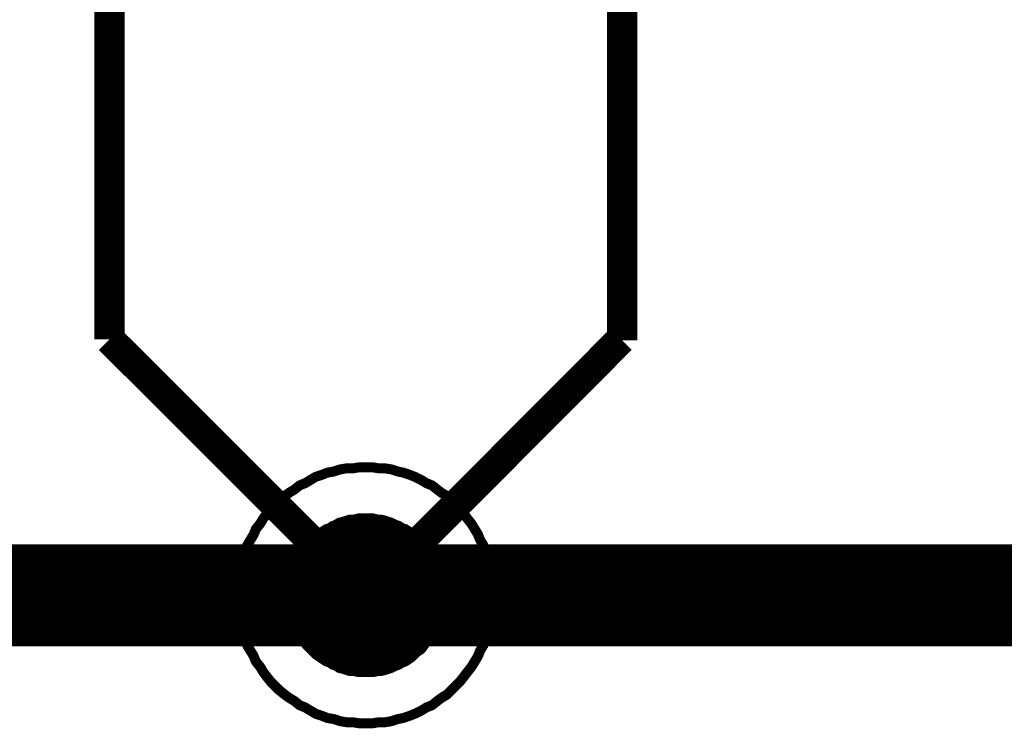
# Model space of a CAD drawing. Extents: x 0 to 22, y 0 to 17.
# Tile 32 of 62: x 10.565 to 10.95, y 12.548 to 12.825. Entities that reach past the tile are written whole.
import ezdxf

# ---------------------------------------------------------------- set-up
doc = ezdxf.new("R2010")
doc.units = 0
doc.layers.add('SHEET', color=255, linetype='CONTINUOUS')

msp = doc.modelspace()

# ---------------------------------------------------------------- linework, layer by layer
at = {"layer": 'SHEET'}
for points, const_width in [([(10.6002, 12.69992), (10.6002, 13.39983), (5.00046, 13.39983), (5.00046, 12.59975), (4.60065, 12.59975)], 0.0118), ([(10.80052, 12.6995), (10.80052, 13.39983), (16.49958, 13.39983), (16.49958, 12.89983), (16.85014, 12.89983)], 0.0118), ([(10.70036, 12.59975), (10.6002, 12.69992)], 0.0118), ([(10.70036, 12.59975), (10.8001, 12.69992)], 0.0118), ([(10.65028, 12.59975), (10.65028, 12.60225), (10.65069, 12.60476), (10.65069, 12.60726), (10.65111, 12.60977), (10.65195, 12.61227), (10.65236, 12.61477), (10.6532, 12.61686), (10.65403, 12.61937), (10.65528, 12.62145), (10.65654, 12.62354), (10.65737, 12.62563), (10.65904, 12.62771), (10.66029, 12.6298), (10.66154, 12.63147), (10.66321, 12.63356), (10.66488, 12.63523), (10.66655, 12.63689), (10.66864, 12.63856), (10.67031, 12.63982), (10.6724, 12.64107), (10.67448, 12.64274), (10.67657, 12.64357), (10.67866, 12.64482), (10.68074, 12.64608), (10.68325, 12.64691), (10.68533, 12.64775), (10.68784, 12.64816), (10.69034, 12.649), (10.69284, 12.64942), (10.69535, 12.64942), (10.69785, 12.64983), (10.70036, 12.64983)], 0.0039), ([(10.65028, 12.59975), (10.65028, 12.60225), (10.65069, 12.60476), (10.65069, 12.60726), (10.65111, 12.60977), (10.65195, 12.61227), (10.65236, 12.61477), (10.6532, 12.61686), (10.65403, 12.61937), (10.65528, 12.62145), (10.65654, 12.62354), (10.65737, 12.62563), (10.65904, 12.62771), (10.66029, 12.6298), (10.66154, 12.63147), (10.66321, 12.63356), (10.66488, 12.63523), (10.66655, 12.63689), (10.66864, 12.63856), (10.67031, 12.63982), (10.6724, 12.64107), (10.67448, 12.64274), (10.67657, 12.64357), (10.67866, 12.64482), (10.68074, 12.64608), (10.68325, 12.64691), (10.68533, 12.64775), (10.68784, 12.64816), (10.69034, 12.649), (10.69284, 12.64942), (10.69535, 12.64942), (10.69785, 12.64983), (10.70036, 12.64983)], 0.0039), ([(10.65028, 12.59975), (10.65028, 12.60225), (10.65069, 12.60476), (10.65069, 12.60726), (10.65111, 12.60977), (10.65195, 12.61227), (10.65236, 12.61477), (10.6532, 12.61686), (10.65403, 12.61937), (10.65528, 12.62145), (10.65654, 12.62354), (10.65737, 12.62563), (10.65904, 12.62771), (10.66029, 12.6298), (10.66154, 12.63147), (10.66321, 12.63356), (10.66488, 12.63523), (10.66655, 12.63689), (10.66864, 12.63856), (10.67031, 12.63982), (10.6724, 12.64107), (10.67448, 12.64274), (10.67657, 12.64357), (10.67866, 12.64482), (10.68074, 12.64608), (10.68325, 12.64691), (10.68533, 12.64775), (10.68784, 12.64816), (10.69034, 12.649), (10.69284, 12.64942), (10.69535, 12.64942), (10.69785, 12.64983), (10.70036, 12.64983)], 0.0039), ([(10.65028, 12.59975), (10.65028, 12.60225), (10.65069, 12.60476), (10.65069, 12.60726), (10.65111, 12.60977), (10.65195, 12.61227), (10.65236, 12.61477), (10.6532, 12.61686), (10.65403, 12.61937), (10.65528, 12.62145), (10.65654, 12.62354), (10.65737, 12.62563), (10.65904, 12.62771), (10.66029, 12.6298), (10.66154, 12.63147), (10.66321, 12.63356), (10.66488, 12.63523), (10.66655, 12.63689), (10.66864, 12.63856), (10.67031, 12.63982), (10.6724, 12.64107), (10.67448, 12.64274), (10.67657, 12.64357), (10.67866, 12.64482), (10.68074, 12.64608), (10.68325, 12.64691), (10.68533, 12.64775), (10.68784, 12.64816), (10.69034, 12.649), (10.69284, 12.64942), (10.69535, 12.64942), (10.69785, 12.64983), (10.70036, 12.64983)], 0.0039), ([(10.65028, 12.59975), (10.65028, 12.60225), (10.65069, 12.60476), (10.65069, 12.60726), (10.65111, 12.60977), (10.65195, 12.61227), (10.65236, 12.61477), (10.6532, 12.61686), (10.65403, 12.61937), (10.65528, 12.62145), (10.65654, 12.62354), (10.65737, 12.62563), (10.65904, 12.62771), (10.66029, 12.6298), (10.66154, 12.63147), (10.66321, 12.63356), (10.66488, 12.63523), (10.66655, 12.63689), (10.66864, 12.63856), (10.67031, 12.63982), (10.6724, 12.64107), (10.67448, 12.64274), (10.67657, 12.64357), (10.67866, 12.64482), (10.68074, 12.64608), (10.68325, 12.64691), (10.68533, 12.64775), (10.68784, 12.64816), (10.69034, 12.649), (10.69284, 12.64942), (10.69535, 12.64942), (10.69785, 12.64983), (10.70036, 12.64983)], 0.0039), ([(10.65028, 12.59975), (10.65028, 12.60225), (10.65069, 12.60476), (10.65069, 12.60726), (10.65111, 12.60977), (10.65195, 12.61227), (10.65236, 12.61477), (10.6532, 12.61686), (10.65403, 12.61937), (10.65528, 12.62145), (10.65654, 12.62354), (10.65737, 12.62563), (10.65904, 12.62771), (10.66029, 12.6298), (10.66154, 12.63147), (10.66321, 12.63356), (10.66488, 12.63523), (10.66655, 12.63689), (10.66864, 12.63856), (10.67031, 12.63982), (10.6724, 12.64107), (10.67448, 12.64274), (10.67657, 12.64357), (10.67866, 12.64482), (10.68074, 12.64608), (10.68325, 12.64691), (10.68533, 12.64775), (10.68784, 12.64816), (10.69034, 12.649), (10.69284, 12.64942), (10.69535, 12.64942), (10.69785, 12.64983), (10.70036, 12.64983)], 0.0039), ([(10.65028, 12.59975), (10.65028, 12.60225), (10.65069, 12.60476), (10.65069, 12.60726), (10.65111, 12.60977), (10.65195, 12.61227), (10.65236, 12.61477), (10.6532, 12.61686), (10.65403, 12.61937), (10.65528, 12.62145), (10.65654, 12.62354), (10.65737, 12.62563), (10.65904, 12.62771), (10.66029, 12.6298), (10.66154, 12.63147), (10.66321, 12.63356), (10.66488, 12.63523), (10.66655, 12.63689), (10.66864, 12.63856), (10.67031, 12.63982), (10.6724, 12.64107), (10.67448, 12.64274), (10.67657, 12.64357), (10.67866, 12.64482), (10.68074, 12.64608), (10.68325, 12.64691), (10.68533, 12.64775), (10.68784, 12.64816), (10.69034, 12.649), (10.69284, 12.64942), (10.69535, 12.64942), (10.69785, 12.64983), (10.70036, 12.64983)], 0.0039), ([(10.65028, 12.59975), (10.65028, 12.60225), (10.65069, 12.60476), (10.65069, 12.60726), (10.65111, 12.60977), (10.65195, 12.61227), (10.65236, 12.61477), (10.6532, 12.61686), (10.65403, 12.61937), (10.65528, 12.62145), (10.65654, 12.62354), (10.65737, 12.62563), (10.65904, 12.62771), (10.66029, 12.6298), (10.66154, 12.63147), (10.66321, 12.63356), (10.66488, 12.63523), (10.66655, 12.63689), (10.66864, 12.63856), (10.67031, 12.63982), (10.6724, 12.64107), (10.67448, 12.64274), (10.67657, 12.64357), (10.67866, 12.64482), (10.68074, 12.64608), (10.68325, 12.64691), (10.68533, 12.64775), (10.68784, 12.64816), (10.69034, 12.649), (10.69284, 12.64942), (10.69535, 12.64942), (10.69785, 12.64983), (10.70036, 12.64983)], 0.0039), ([(10.70036, 12.64983), (10.70036, 12.64983)], 0.0039), ([(10.70036, 12.64983), (10.70286, 12.64983), (10.70536, 12.64942), (10.70787, 12.64942), (10.71037, 12.649), (10.71288, 12.64816), (10.71496, 12.64775), (10.71747, 12.64691), (10.71955, 12.64608), (10.72206, 12.64482), (10.72414, 12.64357), (10.72623, 12.64274), (10.72832, 12.64107), (10.72999, 12.63982), (10.73207, 12.63856), (10.73374, 12.63689), (10.73541, 12.63523), (10.73708, 12.63356), (10.73875, 12.63147), (10.74, 12.6298), (10.74167, 12.62771), (10.74292, 12.62563), (10.74418, 12.62354), (10.74501, 12.62145), (10.74626, 12.61937), (10.7471, 12.61686), (10.74793, 12.61477), (10.74835, 12.61227), (10.74918, 12.60977), (10.7496, 12.60726), (10.7496, 12.60476), (10.75002, 12.60225), (10.75002, 12.59975)], 0.0039), ([(10.70036, 12.64983), (10.70036, 12.64983)], 0.0039), ([(10.70036, 12.64983), (10.70286, 12.64983), (10.70536, 12.64942), (10.70787, 12.64942), (10.71037, 12.649), (10.71288, 12.64816), (10.71496, 12.64775), (10.71747, 12.64691), (10.71955, 12.64608), (10.72206, 12.64482), (10.72414, 12.64357), (10.72623, 12.64274), (10.72832, 12.64107), (10.72999, 12.63982), (10.73207, 12.63856), (10.73374, 12.63689), (10.73541, 12.63523), (10.73708, 12.63356), (10.73875, 12.63147), (10.74, 12.6298), (10.74167, 12.62771), (10.74292, 12.62563), (10.74418, 12.62354), (10.74501, 12.62145), (10.74626, 12.61937), (10.7471, 12.61686), (10.74793, 12.61477), (10.74835, 12.61227), (10.74918, 12.60977), (10.7496, 12.60726), (10.7496, 12.60476), (10.75002, 12.60225), (10.75002, 12.59975)], 0.0039), ([(10.70036, 12.64983), (10.70036, 12.64983)], 0.0039), ([(10.70036, 12.64983), (10.70286, 12.64983), (10.70536, 12.64942), (10.70787, 12.64942), (10.71037, 12.649), (10.71288, 12.64816), (10.71496, 12.64775), (10.71747, 12.64691), (10.71955, 12.64608), (10.72206, 12.64482), (10.72414, 12.64357), (10.72623, 12.64274), (10.72832, 12.64107), (10.72999, 12.63982), (10.73207, 12.63856), (10.73374, 12.63689), (10.73541, 12.63523), (10.73708, 12.63356), (10.73875, 12.63147), (10.74, 12.6298), (10.74167, 12.62771), (10.74292, 12.62563), (10.74418, 12.62354), (10.74501, 12.62145), (10.74626, 12.61937), (10.7471, 12.61686), (10.74793, 12.61477), (10.74835, 12.61227), (10.74918, 12.60977), (10.7496, 12.60726), (10.7496, 12.60476), (10.75002, 12.60225), (10.75002, 12.59975)], 0.0039), ([(10.70036, 12.64983), (10.70036, 12.64983)], 0.0039), ([(10.70036, 12.64983), (10.70286, 12.64983), (10.70536, 12.64942), (10.70787, 12.64942), (10.71037, 12.649), (10.71288, 12.64816), (10.71496, 12.64775), (10.71747, 12.64691), (10.71955, 12.64608), (10.72206, 12.64482), (10.72414, 12.64357), (10.72623, 12.64274), (10.72832, 12.64107), (10.72999, 12.63982), (10.73207, 12.63856), (10.73374, 12.63689), (10.73541, 12.63523), (10.73708, 12.63356), (10.73875, 12.63147), (10.74, 12.6298), (10.74167, 12.62771), (10.74292, 12.62563), (10.74418, 12.62354), (10.74501, 12.62145), (10.74626, 12.61937), (10.7471, 12.61686), (10.74793, 12.61477), (10.74835, 12.61227), (10.74918, 12.60977), (10.7496, 12.60726), (10.7496, 12.60476), (10.75002, 12.60225), (10.75002, 12.59975)], 0.0039), ([(10.70036, 12.64983), (10.70036, 12.64983)], 0.0039), ([(10.70036, 12.64983), (10.70286, 12.64983), (10.70536, 12.64942), (10.70787, 12.64942), (10.71037, 12.649), (10.71288, 12.64816), (10.71496, 12.64775), (10.71747, 12.64691), (10.71955, 12.64608), (10.72206, 12.64482), (10.72414, 12.64357), (10.72623, 12.64274), (10.72832, 12.64107), (10.72999, 12.63982), (10.73207, 12.63856), (10.73374, 12.63689), (10.73541, 12.63523), (10.73708, 12.63356), (10.73875, 12.63147), (10.74, 12.6298), (10.74167, 12.62771), (10.74292, 12.62563), (10.74418, 12.62354), (10.74501, 12.62145), (10.74626, 12.61937), (10.7471, 12.61686), (10.74793, 12.61477), (10.74835, 12.61227), (10.74918, 12.60977), (10.7496, 12.60726), (10.7496, 12.60476), (10.75002, 12.60225), (10.75002, 12.59975)], 0.0039), ([(10.70036, 12.64983), (10.70036, 12.64983)], 0.0039), ([(10.70036, 12.64983), (10.70286, 12.64983), (10.70536, 12.64942), (10.70787, 12.64942), (10.71037, 12.649), (10.71288, 12.64816), (10.71496, 12.64775), (10.71747, 12.64691), (10.71955, 12.64608), (10.72206, 12.64482), (10.72414, 12.64357), (10.72623, 12.64274), (10.72832, 12.64107), (10.72999, 12.63982), (10.73207, 12.63856), (10.73374, 12.63689), (10.73541, 12.63523), (10.73708, 12.63356), (10.73875, 12.63147), (10.74, 12.6298), (10.74167, 12.62771), (10.74292, 12.62563), (10.74418, 12.62354), (10.74501, 12.62145), (10.74626, 12.61937), (10.7471, 12.61686), (10.74793, 12.61477), (10.74835, 12.61227), (10.74918, 12.60977), (10.7496, 12.60726), (10.7496, 12.60476), (10.75002, 12.60225), (10.75002, 12.59975)], 0.0039), ([(10.70036, 12.64983), (10.70036, 12.64983)], 0.0039), ([(10.70036, 12.64983), (10.70286, 12.64983), (10.70536, 12.64942), (10.70787, 12.64942), (10.71037, 12.649), (10.71288, 12.64816), (10.71496, 12.64775), (10.71747, 12.64691), (10.71955, 12.64608), (10.72206, 12.64482), (10.72414, 12.64357), (10.72623, 12.64274), (10.72832, 12.64107), (10.72999, 12.63982), (10.73207, 12.63856), (10.73374, 12.63689), (10.73541, 12.63523), (10.73708, 12.63356), (10.73875, 12.63147), (10.74, 12.6298), (10.74167, 12.62771), (10.74292, 12.62563), (10.74418, 12.62354), (10.74501, 12.62145), (10.74626, 12.61937), (10.7471, 12.61686), (10.74793, 12.61477), (10.74835, 12.61227), (10.74918, 12.60977), (10.7496, 12.60726), (10.7496, 12.60476), (10.75002, 12.60225), (10.75002, 12.59975)], 0.0039), ([(10.70036, 12.64983), (10.70036, 12.64983)], 0.0039), ([(10.70036, 12.64983), (10.70286, 12.64983), (10.70536, 12.64942), (10.70787, 12.64942), (10.71037, 12.649), (10.71288, 12.64816), (10.71496, 12.64775), (10.71747, 12.64691), (10.71955, 12.64608), (10.72206, 12.64482), (10.72414, 12.64357), (10.72623, 12.64274), (10.72832, 12.64107), (10.72999, 12.63982), (10.73207, 12.63856), (10.73374, 12.63689), (10.73541, 12.63523), (10.73708, 12.63356), (10.73875, 12.63147), (10.74, 12.6298), (10.74167, 12.62771), (10.74292, 12.62563), (10.74418, 12.62354), (10.74501, 12.62145), (10.74626, 12.61937), (10.7471, 12.61686), (10.74793, 12.61477), (10.74835, 12.61227), (10.74918, 12.60977), (10.7496, 12.60726), (10.7496, 12.60476), (10.75002, 12.60225), (10.75002, 12.59975)], 0.0039), ([(10.67031, 12.59975), (10.67031, 12.60142), (10.67031, 12.60267), (10.67073, 12.60434), (10.67073, 12.60601), (10.67114, 12.60726), (10.67156, 12.60851), (10.67198, 12.61018), (10.67281, 12.61144), (10.67323, 12.61269), (10.67406, 12.61394), (10.67448, 12.61519), (10.67532, 12.61644), (10.67615, 12.6177), (10.67699, 12.61895), (10.67824, 12.6202), (10.67907, 12.62104), (10.67991, 12.62187), (10.68116, 12.62312), (10.68241, 12.62396), (10.68366, 12.62479), (10.68492, 12.62563), (10.68617, 12.62604), (10.68742, 12.62688), (10.68867, 12.6273), (10.68992, 12.62813), (10.69159, 12.62855), (10.69284, 12.62896), (10.6941, 12.62938), (10.69577, 12.62938), (10.69744, 12.6298), (10.69869, 12.6298), (10.70036, 12.6298)], 0.0039), ([(10.67031, 12.59975), (10.67031, 12.60142), (10.67031, 12.60267), (10.67073, 12.60434), (10.67073, 12.60601), (10.67114, 12.60726), (10.67156, 12.60851), (10.67198, 12.61018), (10.67281, 12.61144), (10.67323, 12.61269), (10.67406, 12.61394), (10.67448, 12.61519), (10.67532, 12.61644), (10.67615, 12.6177), (10.67699, 12.61895), (10.67824, 12.6202), (10.67907, 12.62104), (10.67991, 12.62187), (10.68116, 12.62312), (10.68241, 12.62396), (10.68366, 12.62479), (10.68492, 12.62563), (10.68617, 12.62604), (10.68742, 12.62688), (10.68867, 12.6273), (10.68992, 12.62813), (10.69159, 12.62855), (10.69284, 12.62896), (10.6941, 12.62938), (10.69577, 12.62938), (10.69744, 12.6298), (10.69869, 12.6298), (10.70036, 12.6298)], 0.0039), ([(10.67031, 12.59975), (10.67031, 12.60142), (10.67031, 12.60267), (10.67073, 12.60434), (10.67073, 12.60601), (10.67114, 12.60726), (10.67156, 12.60851), (10.67198, 12.61018), (10.67281, 12.61144), (10.67323, 12.61269), (10.67406, 12.61394), (10.67448, 12.61519), (10.67532, 12.61644), (10.67615, 12.6177), (10.67699, 12.61895), (10.67824, 12.6202), (10.67907, 12.62104), (10.67991, 12.62187), (10.68116, 12.62312), (10.68241, 12.62396), (10.68366, 12.62479), (10.68492, 12.62563), (10.68617, 12.62604), (10.68742, 12.62688), (10.68867, 12.6273), (10.68992, 12.62813), (10.69159, 12.62855), (10.69284, 12.62896), (10.6941, 12.62938), (10.69577, 12.62938), (10.69744, 12.6298), (10.69869, 12.6298), (10.70036, 12.6298)], 0.0039), ([(10.67031, 12.59975), (10.67031, 12.60142), (10.67031, 12.60267), (10.67073, 12.60434), (10.67073, 12.60601), (10.67114, 12.60726), (10.67156, 12.60851), (10.67198, 12.61018), (10.67281, 12.61144), (10.67323, 12.61269), (10.67406, 12.61394), (10.67448, 12.61519), (10.67532, 12.61644), (10.67615, 12.6177), (10.67699, 12.61895), (10.67824, 12.6202), (10.67907, 12.62104), (10.67991, 12.62187), (10.68116, 12.62312), (10.68241, 12.62396), (10.68366, 12.62479), (10.68492, 12.62563), (10.68617, 12.62604), (10.68742, 12.62688), (10.68867, 12.6273), (10.68992, 12.62813), (10.69159, 12.62855), (10.69284, 12.62896), (10.6941, 12.62938), (10.69577, 12.62938), (10.69744, 12.6298), (10.69869, 12.6298), (10.70036, 12.6298)], 0.0039), ([(10.70036, 12.6298), (10.70036, 12.6298)], 0.0039), ([(10.70036, 12.6298), (10.70203, 12.6298), (10.70328, 12.6298), (10.70495, 12.62938), (10.7062, 12.62938), (10.70787, 12.62896), (10.70912, 12.62855), (10.71037, 12.62813), (10.71204, 12.6273), (10.71329, 12.62688), (10.71455, 12.62604), (10.7158, 12.62563), (10.71705, 12.62479), (10.7183, 12.62396), (10.71914, 12.62312), (10.72039, 12.62187), (10.72164, 12.62104), (10.72248, 12.6202), (10.72331, 12.61895), (10.72414, 12.6177), (10.7254, 12.61644), (10.72581, 12.61519), (10.72665, 12.61394), (10.72748, 12.61269), (10.7279, 12.61144), (10.72874, 12.61018), (10.72915, 12.60851), (10.72957, 12.60726), (10.72999, 12.60601), (10.72999, 12.60434), (10.7304, 12.60267), (10.7304, 12.60142), (10.7304, 12.59975)], 0.0039), ([(10.70036, 12.6298), (10.70036, 12.6298)], 0.0039), ([(10.70036, 12.6298), (10.70203, 12.6298), (10.70328, 12.6298), (10.70495, 12.62938), (10.7062, 12.62938), (10.70787, 12.62896), (10.70912, 12.62855), (10.71037, 12.62813), (10.71204, 12.6273), (10.71329, 12.62688), (10.71455, 12.62604), (10.7158, 12.62563), (10.71705, 12.62479), (10.7183, 12.62396), (10.71914, 12.62312), (10.72039, 12.62187), (10.72164, 12.62104), (10.72248, 12.6202), (10.72331, 12.61895), (10.72414, 12.6177), (10.7254, 12.61644), (10.72581, 12.61519), (10.72665, 12.61394), (10.72748, 12.61269), (10.7279, 12.61144), (10.72874, 12.61018), (10.72915, 12.60851), (10.72957, 12.60726), (10.72999, 12.60601), (10.72999, 12.60434), (10.7304, 12.60267), (10.7304, 12.60142), (10.7304, 12.59975)], 0.0039), ([(10.70036, 12.6298), (10.70036, 12.6298)], 0.0039), ([(10.70036, 12.6298), (10.70203, 12.6298), (10.70328, 12.6298), (10.70495, 12.62938), (10.7062, 12.62938), (10.70787, 12.62896), (10.70912, 12.62855), (10.71037, 12.62813), (10.71204, 12.6273), (10.71329, 12.62688), (10.71455, 12.62604), (10.7158, 12.62563), (10.71705, 12.62479), (10.7183, 12.62396), (10.71914, 12.62312), (10.72039, 12.62187), (10.72164, 12.62104), (10.72248, 12.6202), (10.72331, 12.61895), (10.72414, 12.6177), (10.7254, 12.61644), (10.72581, 12.61519), (10.72665, 12.61394), (10.72748, 12.61269), (10.7279, 12.61144), (10.72874, 12.61018), (10.72915, 12.60851), (10.72957, 12.60726), (10.72999, 12.60601), (10.72999, 12.60434), (10.7304, 12.60267), (10.7304, 12.60142), (10.7304, 12.59975)], 0.0039), ([(10.70036, 12.6298), (10.70036, 12.6298)], 0.0039), ([(10.70036, 12.6298), (10.70203, 12.6298), (10.70328, 12.6298), (10.70495, 12.62938), (10.7062, 12.62938), (10.70787, 12.62896), (10.70912, 12.62855), (10.71037, 12.62813), (10.71204, 12.6273), (10.71329, 12.62688), (10.71455, 12.62604), (10.7158, 12.62563), (10.71705, 12.62479), (10.7183, 12.62396), (10.71914, 12.62312), (10.72039, 12.62187), (10.72164, 12.62104), (10.72248, 12.6202), (10.72331, 12.61895), (10.72414, 12.6177), (10.7254, 12.61644), (10.72581, 12.61519), (10.72665, 12.61394), (10.72748, 12.61269), (10.7279, 12.61144), (10.72874, 12.61018), (10.72915, 12.60851), (10.72957, 12.60726), (10.72999, 12.60601), (10.72999, 12.60434), (10.7304, 12.60267), (10.7304, 12.60142), (10.7304, 12.59975)], 0.0039), ([(7.60042, 12.59975), (8.50019, 12.59975), (9.40037, 12.59975), (10.30014, 12.59975), (12.60005, 12.59975)], 0.04), ([(10.70036, 12.54967), (10.69785, 12.54967), (10.69535, 12.55008), (10.69284, 12.55008), (10.69034, 12.5505), (10.68784, 12.55134), (10.68533, 12.55175), (10.68325, 12.55259), (10.68074, 12.55342), (10.67866, 12.55467), (10.67657, 12.55593), (10.67448, 12.55676), (10.6724, 12.55843), (10.67031, 12.55968), (10.66864, 12.56093), (10.66655, 12.5626), (10.66488, 12.56427), (10.66321, 12.56594), (10.66154, 12.56803), (10.66029, 12.5697), (10.65904, 12.57179), (10.65737, 12.57387), (10.65654, 12.57596), (10.65528, 12.57805), (10.65403, 12.58013), (10.6532, 12.58264), (10.65236, 12.58472), (10.65195, 12.58723), (10.65111, 12.58973), (10.65069, 12.59224), (10.65069, 12.59474), (10.65028, 12.59725), (10.65028, 12.59975)], 0.0039), ([(10.65028, 12.59975), (10.65028, 12.59975)], 0.0039), ([(10.70036, 12.54967), (10.69785, 12.54967), (10.69535, 12.55008), (10.69284, 12.55008), (10.69034, 12.5505), (10.68784, 12.55134), (10.68533, 12.55175), (10.68325, 12.55259), (10.68074, 12.55342), (10.67866, 12.55467), (10.67657, 12.55593), (10.67448, 12.55676), (10.6724, 12.55843), (10.67031, 12.55968), (10.66864, 12.56093), (10.66655, 12.5626), (10.66488, 12.56427), (10.66321, 12.56594), (10.66154, 12.56803), (10.66029, 12.5697), (10.65904, 12.57179), (10.65737, 12.57387), (10.65654, 12.57596), (10.65528, 12.57805), (10.65403, 12.58013), (10.6532, 12.58264), (10.65236, 12.58472), (10.65195, 12.58723), (10.65111, 12.58973), (10.65069, 12.59224), (10.65069, 12.59474), (10.65028, 12.59725), (10.65028, 12.59975)], 0.0039), ([(10.65028, 12.59975), (10.65028, 12.59975)], 0.0039), ([(10.70036, 12.54967), (10.69785, 12.54967), (10.69535, 12.55008), (10.69284, 12.55008), (10.69034, 12.5505), (10.68784, 12.55134), (10.68533, 12.55175), (10.68325, 12.55259), (10.68074, 12.55342), (10.67866, 12.55467), (10.67657, 12.55593), (10.67448, 12.55676), (10.6724, 12.55843), (10.67031, 12.55968), (10.66864, 12.56093), (10.66655, 12.5626), (10.66488, 12.56427), (10.66321, 12.56594), (10.66154, 12.56803), (10.66029, 12.5697), (10.65904, 12.57179), (10.65737, 12.57387), (10.65654, 12.57596), (10.65528, 12.57805), (10.65403, 12.58013), (10.6532, 12.58264), (10.65236, 12.58472), (10.65195, 12.58723), (10.65111, 12.58973), (10.65069, 12.59224), (10.65069, 12.59474), (10.65028, 12.59725), (10.65028, 12.59975)], 0.0039), ([(10.65028, 12.59975), (10.65028, 12.59975)], 0.0039), ([(10.70036, 12.54967), (10.69785, 12.54967), (10.69535, 12.55008), (10.69284, 12.55008), (10.69034, 12.5505), (10.68784, 12.55134), (10.68533, 12.55175), (10.68325, 12.55259), (10.68074, 12.55342), (10.67866, 12.55467), (10.67657, 12.55593), (10.67448, 12.55676), (10.6724, 12.55843), (10.67031, 12.55968), (10.66864, 12.56093), (10.66655, 12.5626), (10.66488, 12.56427), (10.66321, 12.56594), (10.66154, 12.56803), (10.66029, 12.5697), (10.65904, 12.57179), (10.65737, 12.57387), (10.65654, 12.57596), (10.65528, 12.57805), (10.65403, 12.58013), (10.6532, 12.58264), (10.65236, 12.58472), (10.65195, 12.58723), (10.65111, 12.58973), (10.65069, 12.59224), (10.65069, 12.59474), (10.65028, 12.59725), (10.65028, 12.59975)], 0.0039), ([(10.65028, 12.59975), (10.65028, 12.59975)], 0.0039), ([(10.70036, 12.54967), (10.69785, 12.54967), (10.69535, 12.55008), (10.69284, 12.55008), (10.69034, 12.5505), (10.68784, 12.55134), (10.68533, 12.55175), (10.68325, 12.55259), (10.68074, 12.55342), (10.67866, 12.55467), (10.67657, 12.55593), (10.67448, 12.55676), (10.6724, 12.55843), (10.67031, 12.55968), (10.66864, 12.56093), (10.66655, 12.5626), (10.66488, 12.56427), (10.66321, 12.56594), (10.66154, 12.56803), (10.66029, 12.5697), (10.65904, 12.57179), (10.65737, 12.57387), (10.65654, 12.57596), (10.65528, 12.57805), (10.65403, 12.58013), (10.6532, 12.58264), (10.65236, 12.58472), (10.65195, 12.58723), (10.65111, 12.58973), (10.65069, 12.59224), (10.65069, 12.59474), (10.65028, 12.59725), (10.65028, 12.59975)], 0.0039), ([(10.65028, 12.59975), (10.65028, 12.59975)], 0.0039), ([(10.70036, 12.54967), (10.69785, 12.54967), (10.69535, 12.55008), (10.69284, 12.55008), (10.69034, 12.5505), (10.68784, 12.55134), (10.68533, 12.55175), (10.68325, 12.55259), (10.68074, 12.55342), (10.67866, 12.55467), (10.67657, 12.55593), (10.67448, 12.55676), (10.6724, 12.55843), (10.67031, 12.55968), (10.66864, 12.56093), (10.66655, 12.5626), (10.66488, 12.56427), (10.66321, 12.56594), (10.66154, 12.56803), (10.66029, 12.5697), (10.65904, 12.57179), (10.65737, 12.57387), (10.65654, 12.57596), (10.65528, 12.57805), (10.65403, 12.58013), (10.6532, 12.58264), (10.65236, 12.58472), (10.65195, 12.58723), (10.65111, 12.58973), (10.65069, 12.59224), (10.65069, 12.59474), (10.65028, 12.59725), (10.65028, 12.59975)], 0.0039), ([(10.65028, 12.59975), (10.65028, 12.59975)], 0.0039), ([(10.70036, 12.54967), (10.69785, 12.54967), (10.69535, 12.55008), (10.69284, 12.55008), (10.69034, 12.5505), (10.68784, 12.55134), (10.68533, 12.55175), (10.68325, 12.55259), (10.68074, 12.55342), (10.67866, 12.55467), (10.67657, 12.55593), (10.67448, 12.55676), (10.6724, 12.55843), (10.67031, 12.55968), (10.66864, 12.56093), (10.66655, 12.5626), (10.66488, 12.56427), (10.66321, 12.56594), (10.66154, 12.56803), (10.66029, 12.5697), (10.65904, 12.57179), (10.65737, 12.57387), (10.65654, 12.57596), (10.65528, 12.57805), (10.65403, 12.58013), (10.6532, 12.58264), (10.65236, 12.58472), (10.65195, 12.58723), (10.65111, 12.58973), (10.65069, 12.59224), (10.65069, 12.59474), (10.65028, 12.59725), (10.65028, 12.59975)], 0.0039), ([(10.65028, 12.59975), (10.65028, 12.59975)], 0.0039), ([(10.70036, 12.54967), (10.69785, 12.54967), (10.69535, 12.55008), (10.69284, 12.55008), (10.69034, 12.5505), (10.68784, 12.55134), (10.68533, 12.55175), (10.68325, 12.55259), (10.68074, 12.55342), (10.67866, 12.55467), (10.67657, 12.55593), (10.67448, 12.55676), (10.6724, 12.55843), (10.67031, 12.55968), (10.66864, 12.56093), (10.66655, 12.5626), (10.66488, 12.56427), (10.66321, 12.56594), (10.66154, 12.56803), (10.66029, 12.5697), (10.65904, 12.57179), (10.65737, 12.57387), (10.65654, 12.57596), (10.65528, 12.57805), (10.65403, 12.58013), (10.6532, 12.58264), (10.65236, 12.58472), (10.65195, 12.58723), (10.65111, 12.58973), (10.65069, 12.59224), (10.65069, 12.59474), (10.65028, 12.59725), (10.65028, 12.59975)], 0.0039), ([(10.65028, 12.59975), (10.65028, 12.59975)], 0.0039), ([(10.70036, 12.5697), (10.69869, 12.5697), (10.69744, 12.5697), (10.69577, 12.57012), (10.6941, 12.57012), (10.69284, 12.57053), (10.69159, 12.57095), (10.68992, 12.57137), (10.68867, 12.5722), (10.68742, 12.57262), (10.68617, 12.57346), (10.68492, 12.57387), (10.68366, 12.57471), (10.68241, 12.57554), (10.68116, 12.57638), (10.67991, 12.57763), (10.67907, 12.57846), (10.67824, 12.5793), (10.67699, 12.58055), (10.67615, 12.5818), (10.67532, 12.58306), (10.67448, 12.58431), (10.67406, 12.58556), (10.67323, 12.58681), (10.67281, 12.58806), (10.67198, 12.58932), (10.67156, 12.59098), (10.67114, 12.59224), (10.67073, 12.59349), (10.67073, 12.59516), (10.67031, 12.59683), (10.67031, 12.59808), (10.67031, 12.59975)], 0.0039), ([(10.67031, 12.59975), (10.67031, 12.59975)], 0.0039), ([(10.70036, 12.5697), (10.69869, 12.5697), (10.69744, 12.5697), (10.69577, 12.57012), (10.6941, 12.57012), (10.69284, 12.57053), (10.69159, 12.57095), (10.68992, 12.57137), (10.68867, 12.5722), (10.68742, 12.57262), (10.68617, 12.57346), (10.68492, 12.57387), (10.68366, 12.57471), (10.68241, 12.57554), (10.68116, 12.57638), (10.67991, 12.57763), (10.67907, 12.57846), (10.67824, 12.5793), (10.67699, 12.58055), (10.67615, 12.5818), (10.67532, 12.58306), (10.67448, 12.58431), (10.67406, 12.58556), (10.67323, 12.58681), (10.67281, 12.58806), (10.67198, 12.58932), (10.67156, 12.59098), (10.67114, 12.59224), (10.67073, 12.59349), (10.67073, 12.59516), (10.67031, 12.59683), (10.67031, 12.59808), (10.67031, 12.59975)], 0.0039), ([(10.67031, 12.59975), (10.67031, 12.59975)], 0.0039), ([(10.70036, 12.5697), (10.69869, 12.5697), (10.69744, 12.5697), (10.69577, 12.57012), (10.6941, 12.57012), (10.69284, 12.57053), (10.69159, 12.57095), (10.68992, 12.57137), (10.68867, 12.5722), (10.68742, 12.57262), (10.68617, 12.57346), (10.68492, 12.57387), (10.68366, 12.57471), (10.68241, 12.57554), (10.68116, 12.57638), (10.67991, 12.57763), (10.67907, 12.57846), (10.67824, 12.5793), (10.67699, 12.58055), (10.67615, 12.5818), (10.67532, 12.58306), (10.67448, 12.58431), (10.67406, 12.58556), (10.67323, 12.58681), (10.67281, 12.58806), (10.67198, 12.58932), (10.67156, 12.59098), (10.67114, 12.59224), (10.67073, 12.59349), (10.67073, 12.59516), (10.67031, 12.59683), (10.67031, 12.59808), (10.67031, 12.59975)], 0.0039), ([(10.67031, 12.59975), (10.67031, 12.59975)], 0.0039), ([(10.70036, 12.5697), (10.69869, 12.5697), (10.69744, 12.5697), (10.69577, 12.57012), (10.6941, 12.57012), (10.69284, 12.57053), (10.69159, 12.57095), (10.68992, 12.57137), (10.68867, 12.5722), (10.68742, 12.57262), (10.68617, 12.57346), (10.68492, 12.57387), (10.68366, 12.57471), (10.68241, 12.57554), (10.68116, 12.57638), (10.67991, 12.57763), (10.67907, 12.57846), (10.67824, 12.5793), (10.67699, 12.58055), (10.67615, 12.5818), (10.67532, 12.58306), (10.67448, 12.58431), (10.67406, 12.58556), (10.67323, 12.58681), (10.67281, 12.58806), (10.67198, 12.58932), (10.67156, 12.59098), (10.67114, 12.59224), (10.67073, 12.59349), (10.67073, 12.59516), (10.67031, 12.59683), (10.67031, 12.59808), (10.67031, 12.59975)], 0.0039), ([(10.67031, 12.59975), (10.67031, 12.59975)], 0.0039), ([(10.75002, 12.59975), (10.75002, 12.59725), (10.7496, 12.59474), (10.7496, 12.59224), (10.74918, 12.58973), (10.74835, 12.58723), (10.74793, 12.58472), (10.7471, 12.58264), (10.74626, 12.58013), (10.74501, 12.57805), (10.74418, 12.57596), (10.74292, 12.57387), (10.74167, 12.57179), (10.74, 12.5697), (10.73875, 12.56803), (10.73708, 12.56594), (10.73541, 12.56427), (10.73374, 12.5626), (10.73207, 12.56093), (10.72999, 12.55968), (10.72832, 12.55843), (10.72623, 12.55676), (10.72414, 12.55593), (10.72206, 12.55467), (10.71955, 12.55342), (10.71747, 12.55259), (10.71496, 12.55175), (10.71288, 12.55134), (10.71037, 12.5505), (10.70787, 12.55008), (10.70536, 12.55008), (10.70286, 12.54967), (10.70036, 12.54967)], 0.0039), ([(10.75002, 12.59975), (10.75002, 12.59725), (10.7496, 12.59474), (10.7496, 12.59224), (10.74918, 12.58973), (10.74835, 12.58723), (10.74793, 12.58472), (10.7471, 12.58264), (10.74626, 12.58013), (10.74501, 12.57805), (10.74418, 12.57596), (10.74292, 12.57387), (10.74167, 12.57179), (10.74, 12.5697), (10.73875, 12.56803), (10.73708, 12.56594), (10.73541, 12.56427), (10.73374, 12.5626), (10.73207, 12.56093), (10.72999, 12.55968), (10.72832, 12.55843), (10.72623, 12.55676), (10.72414, 12.55593), (10.72206, 12.55467), (10.71955, 12.55342), (10.71747, 12.55259), (10.71496, 12.55175), (10.71288, 12.55134), (10.71037, 12.5505), (10.70787, 12.55008), (10.70536, 12.55008), (10.70286, 12.54967), (10.70036, 12.54967)], 0.0039), ([(10.75002, 12.59975), (10.75002, 12.59725), (10.7496, 12.59474), (10.7496, 12.59224), (10.74918, 12.58973), (10.74835, 12.58723), (10.74793, 12.58472), (10.7471, 12.58264), (10.74626, 12.58013), (10.74501, 12.57805), (10.74418, 12.57596), (10.74292, 12.57387), (10.74167, 12.57179), (10.74, 12.5697), (10.73875, 12.56803), (10.73708, 12.56594), (10.73541, 12.56427), (10.73374, 12.5626), (10.73207, 12.56093), (10.72999, 12.55968), (10.72832, 12.55843), (10.72623, 12.55676), (10.72414, 12.55593), (10.72206, 12.55467), (10.71955, 12.55342), (10.71747, 12.55259), (10.71496, 12.55175), (10.71288, 12.55134), (10.71037, 12.5505), (10.70787, 12.55008), (10.70536, 12.55008), (10.70286, 12.54967), (10.70036, 12.54967)], 0.0039), ([(10.75002, 12.59975), (10.75002, 12.59725), (10.7496, 12.59474), (10.7496, 12.59224), (10.74918, 12.58973), (10.74835, 12.58723), (10.74793, 12.58472), (10.7471, 12.58264), (10.74626, 12.58013), (10.74501, 12.57805), (10.74418, 12.57596), (10.74292, 12.57387), (10.74167, 12.57179), (10.74, 12.5697), (10.73875, 12.56803), (10.73708, 12.56594), (10.73541, 12.56427), (10.73374, 12.5626), (10.73207, 12.56093), (10.72999, 12.55968), (10.72832, 12.55843), (10.72623, 12.55676), (10.72414, 12.55593), (10.72206, 12.55467), (10.71955, 12.55342), (10.71747, 12.55259), (10.71496, 12.55175), (10.71288, 12.55134), (10.71037, 12.5505), (10.70787, 12.55008), (10.70536, 12.55008), (10.70286, 12.54967), (10.70036, 12.54967)], 0.0039), ([(10.75002, 12.59975), (10.75002, 12.59725), (10.7496, 12.59474), (10.7496, 12.59224), (10.74918, 12.58973), (10.74835, 12.58723), (10.74793, 12.58472), (10.7471, 12.58264), (10.74626, 12.58013), (10.74501, 12.57805), (10.74418, 12.57596), (10.74292, 12.57387), (10.74167, 12.57179), (10.74, 12.5697), (10.73875, 12.56803), (10.73708, 12.56594), (10.73541, 12.56427), (10.73374, 12.5626), (10.73207, 12.56093), (10.72999, 12.55968), (10.72832, 12.55843), (10.72623, 12.55676), (10.72414, 12.55593), (10.72206, 12.55467), (10.71955, 12.55342), (10.71747, 12.55259), (10.71496, 12.55175), (10.71288, 12.55134), (10.71037, 12.5505), (10.70787, 12.55008), (10.70536, 12.55008), (10.70286, 12.54967), (10.70036, 12.54967)], 0.0039), ([(10.75002, 12.59975), (10.75002, 12.59725), (10.7496, 12.59474), (10.7496, 12.59224), (10.74918, 12.58973), (10.74835, 12.58723), (10.74793, 12.58472), (10.7471, 12.58264), (10.74626, 12.58013), (10.74501, 12.57805), (10.74418, 12.57596), (10.74292, 12.57387), (10.74167, 12.57179), (10.74, 12.5697), (10.73875, 12.56803), (10.73708, 12.56594), (10.73541, 12.56427), (10.73374, 12.5626), (10.73207, 12.56093), (10.72999, 12.55968), (10.72832, 12.55843), (10.72623, 12.55676), (10.72414, 12.55593), (10.72206, 12.55467), (10.71955, 12.55342), (10.71747, 12.55259), (10.71496, 12.55175), (10.71288, 12.55134), (10.71037, 12.5505), (10.70787, 12.55008), (10.70536, 12.55008), (10.70286, 12.54967), (10.70036, 12.54967)], 0.0039), ([(10.75002, 12.59975), (10.75002, 12.59725), (10.7496, 12.59474), (10.7496, 12.59224), (10.74918, 12.58973), (10.74835, 12.58723), (10.74793, 12.58472), (10.7471, 12.58264), (10.74626, 12.58013), (10.74501, 12.57805), (10.74418, 12.57596), (10.74292, 12.57387), (10.74167, 12.57179), (10.74, 12.5697), (10.73875, 12.56803), (10.73708, 12.56594), (10.73541, 12.56427), (10.73374, 12.5626), (10.73207, 12.56093), (10.72999, 12.55968), (10.72832, 12.55843), (10.72623, 12.55676), (10.72414, 12.55593), (10.72206, 12.55467), (10.71955, 12.55342), (10.71747, 12.55259), (10.71496, 12.55175), (10.71288, 12.55134), (10.71037, 12.5505), (10.70787, 12.55008), (10.70536, 12.55008), (10.70286, 12.54967), (10.70036, 12.54967)], 0.0039), ([(10.75002, 12.59975), (10.75002, 12.59725), (10.7496, 12.59474), (10.7496, 12.59224), (10.74918, 12.58973), (10.74835, 12.58723), (10.74793, 12.58472), (10.7471, 12.58264), (10.74626, 12.58013), (10.74501, 12.57805), (10.74418, 12.57596), (10.74292, 12.57387), (10.74167, 12.57179), (10.74, 12.5697), (10.73875, 12.56803), (10.73708, 12.56594), (10.73541, 12.56427), (10.73374, 12.5626), (10.73207, 12.56093), (10.72999, 12.55968), (10.72832, 12.55843), (10.72623, 12.55676), (10.72414, 12.55593), (10.72206, 12.55467), (10.71955, 12.55342), (10.71747, 12.55259), (10.71496, 12.55175), (10.71288, 12.55134), (10.71037, 12.5505), (10.70787, 12.55008), (10.70536, 12.55008), (10.70286, 12.54967), (10.70036, 12.54967)], 0.0039), ([(10.7304, 12.59975), (10.7304, 12.59808), (10.7304, 12.59683), (10.72999, 12.59516), (10.72999, 12.59349), (10.72957, 12.59224), (10.72915, 12.59098), (10.72874, 12.58932), (10.7279, 12.58806), (10.72748, 12.58681), (10.72665, 12.58556), (10.72581, 12.58431), (10.7254, 12.58306), (10.72414, 12.5818), (10.72331, 12.58055), (10.72248, 12.5793), (10.72164, 12.57846), (10.72039, 12.57763), (10.71914, 12.57638), (10.7183, 12.57554), (10.71705, 12.57471), (10.7158, 12.57387), (10.71455, 12.57346), (10.71329, 12.57262), (10.71204, 12.5722), (10.71037, 12.57137), (10.70912, 12.57095), (10.70787, 12.57053), (10.7062, 12.57012), (10.70495, 12.57012), (10.70328, 12.5697), (10.70203, 12.5697), (10.70036, 12.5697)], 0.0039), ([(10.7304, 12.59975), (10.7304, 12.59808), (10.7304, 12.59683), (10.72999, 12.59516), (10.72999, 12.59349), (10.72957, 12.59224), (10.72915, 12.59098), (10.72874, 12.58932), (10.7279, 12.58806), (10.72748, 12.58681), (10.72665, 12.58556), (10.72581, 12.58431), (10.7254, 12.58306), (10.72414, 12.5818), (10.72331, 12.58055), (10.72248, 12.5793), (10.72164, 12.57846), (10.72039, 12.57763), (10.71914, 12.57638), (10.7183, 12.57554), (10.71705, 12.57471), (10.7158, 12.57387), (10.71455, 12.57346), (10.71329, 12.57262), (10.71204, 12.5722), (10.71037, 12.57137), (10.70912, 12.57095), (10.70787, 12.57053), (10.7062, 12.57012), (10.70495, 12.57012), (10.70328, 12.5697), (10.70203, 12.5697), (10.70036, 12.5697)], 0.0039), ([(10.7304, 12.59975), (10.7304, 12.59808), (10.7304, 12.59683), (10.72999, 12.59516), (10.72999, 12.59349), (10.72957, 12.59224), (10.72915, 12.59098), (10.72874, 12.58932), (10.7279, 12.58806), (10.72748, 12.58681), (10.72665, 12.58556), (10.72581, 12.58431), (10.7254, 12.58306), (10.72414, 12.5818), (10.72331, 12.58055), (10.72248, 12.5793), (10.72164, 12.57846), (10.72039, 12.57763), (10.71914, 12.57638), (10.7183, 12.57554), (10.71705, 12.57471), (10.7158, 12.57387), (10.71455, 12.57346), (10.71329, 12.57262), (10.71204, 12.5722), (10.71037, 12.57137), (10.70912, 12.57095), (10.70787, 12.57053), (10.7062, 12.57012), (10.70495, 12.57012), (10.70328, 12.5697), (10.70203, 12.5697), (10.70036, 12.5697)], 0.0039), ([(10.7304, 12.59975), (10.7304, 12.59808), (10.7304, 12.59683), (10.72999, 12.59516), (10.72999, 12.59349), (10.72957, 12.59224), (10.72915, 12.59098), (10.72874, 12.58932), (10.7279, 12.58806), (10.72748, 12.58681), (10.72665, 12.58556), (10.72581, 12.58431), (10.7254, 12.58306), (10.72414, 12.5818), (10.72331, 12.58055), (10.72248, 12.5793), (10.72164, 12.57846), (10.72039, 12.57763), (10.71914, 12.57638), (10.7183, 12.57554), (10.71705, 12.57471), (10.7158, 12.57387), (10.71455, 12.57346), (10.71329, 12.57262), (10.71204, 12.5722), (10.71037, 12.57137), (10.70912, 12.57095), (10.70787, 12.57053), (10.7062, 12.57012), (10.70495, 12.57012), (10.70328, 12.5697), (10.70203, 12.5697), (10.70036, 12.5697)], 0.0039), ([(10.7304, 12.59975), (10.7304, 12.59975), (10.7304, 12.59975), (10.7304, 12.59975), (10.7304, 12.59975), (10.7304, 12.59975), (10.7304, 12.59975), (10.7304, 12.59975), (10.7304, 12.59975), (10.7304, 12.59975), (10.7304, 12.59975), (10.7304, 12.59975), (10.7304, 12.59975), (10.7304, 12.59975), (10.7304, 12.59975), (10.7304, 12.59975), (10.7304, 12.59975), (10.7304, 12.59975), (10.7304, 12.59975), (10.7304, 12.59975), (10.7304, 12.59975), (10.7304, 12.59975), (10.7304, 12.59975), (10.7304, 12.59975), (10.7304, 12.59975), (10.7304, 12.59975), (10.7304, 12.59975), (10.7304, 12.59975), (10.7304, 12.59975), (10.7304, 12.59975), (10.7304, 12.59975), (10.7304, 12.59975), (10.7304, 12.59975)], 0.0039), ([(10.7304, 12.59975), (10.7304, 12.59975)], 0.0039), ([(10.7304, 12.59975), (10.7304, 12.59975), (10.7304, 12.59975), (10.7304, 12.59975), (10.7304, 12.59975), (10.7304, 12.59975), (10.7304, 12.59975), (10.7304, 12.59975), (10.7304, 12.59975), (10.7304, 12.59975), (10.7304, 12.59975), (10.7304, 12.59975), (10.7304, 12.59975), (10.7304, 12.59975), (10.7304, 12.59975), (10.7304, 12.59975), (10.7304, 12.59975), (10.7304, 12.59975), (10.7304, 12.59975), (10.7304, 12.59975), (10.7304, 12.59975), (10.7304, 12.59975), (10.7304, 12.59975), (10.7304, 12.59975), (10.7304, 12.59975), (10.7304, 12.59975), (10.7304, 12.59975), (10.7304, 12.59975), (10.7304, 12.59975), (10.7304, 12.59975), (10.7304, 12.59975), (10.7304, 12.59975), (10.7304, 12.59975)], 0.0039), ([(10.7304, 12.59975), (10.7304, 12.59975)], 0.0039), ([(10.7304, 12.59975), (10.7304, 12.59975), (10.7304, 12.59975), (10.7304, 12.59975), (10.7304, 12.59975), (10.7304, 12.59975), (10.7304, 12.59975), (10.7304, 12.59975), (10.7304, 12.59975), (10.7304, 12.59975), (10.7304, 12.59975), (10.7304, 12.59975), (10.7304, 12.59975), (10.7304, 12.59975), (10.7304, 12.59975), (10.7304, 12.59975), (10.7304, 12.59975), (10.7304, 12.59975), (10.7304, 12.59975), (10.7304, 12.59975), (10.7304, 12.59975), (10.7304, 12.59975), (10.7304, 12.59975), (10.7304, 12.59975), (10.7304, 12.59975), (10.7304, 12.59975), (10.7304, 12.59975), (10.7304, 12.59975), (10.7304, 12.59975), (10.7304, 12.59975), (10.7304, 12.59975), (10.7304, 12.59975), (10.7304, 12.59975)], 0.0039), ([(10.7304, 12.59975), (10.7304, 12.59975)], 0.0039), ([(10.7304, 12.59975), (10.7304, 12.59975), (10.7304, 12.59975), (10.7304, 12.59975), (10.7304, 12.59975), (10.7304, 12.59975), (10.7304, 12.59975), (10.7304, 12.59975), (10.7304, 12.59975), (10.7304, 12.59975), (10.7304, 12.59975), (10.7304, 12.59975), (10.7304, 12.59975), (10.7304, 12.59975), (10.7304, 12.59975), (10.7304, 12.59975), (10.7304, 12.59975), (10.7304, 12.59975), (10.7304, 12.59975), (10.7304, 12.59975), (10.7304, 12.59975), (10.7304, 12.59975), (10.7304, 12.59975), (10.7304, 12.59975), (10.7304, 12.59975), (10.7304, 12.59975), (10.7304, 12.59975), (10.7304, 12.59975), (10.7304, 12.59975), (10.7304, 12.59975), (10.7304, 12.59975), (10.7304, 12.59975), (10.7304, 12.59975)], 0.0039), ([(10.7304, 12.59975), (10.7304, 12.59975)], 0.0039), ([(10.75002, 12.59975), (10.75002, 12.59975), (10.75002, 12.59975), (10.75002, 12.59975), (10.75002, 12.59975), (10.75002, 12.59975), (10.75002, 12.59975), (10.75002, 12.59975), (10.75002, 12.59975), (10.75002, 12.59975), (10.75002, 12.59975), (10.75002, 12.59975), (10.75002, 12.59975), (10.75002, 12.59975), (10.75002, 12.59975), (10.75002, 12.59975), (10.75002, 12.59975), (10.75002, 12.59975), (10.75002, 12.59975), (10.75002, 12.59975), (10.75002, 12.59975), (10.75002, 12.59975), (10.75002, 12.59975), (10.75002, 12.59975), (10.75002, 12.59975), (10.75002, 12.59975), (10.75002, 12.59975), (10.75002, 12.59975), (10.75002, 12.59975), (10.75002, 12.59975), (10.75002, 12.59975), (10.75002, 12.59975), (10.75002, 12.59975)], 0.0039), ([(10.75002, 12.59975), (10.75002, 12.59975)], 0.0039), ([(10.75002, 12.59975), (10.75002, 12.59975), (10.75002, 12.59975), (10.75002, 12.59975), (10.75002, 12.59975), (10.75002, 12.59975), (10.75002, 12.59975), (10.75002, 12.59975), (10.75002, 12.59975), (10.75002, 12.59975), (10.75002, 12.59975), (10.75002, 12.59975), (10.75002, 12.59975), (10.75002, 12.59975), (10.75002, 12.59975), (10.75002, 12.59975), (10.75002, 12.59975), (10.75002, 12.59975), (10.75002, 12.59975), (10.75002, 12.59975), (10.75002, 12.59975), (10.75002, 12.59975), (10.75002, 12.59975), (10.75002, 12.59975), (10.75002, 12.59975), (10.75002, 12.59975), (10.75002, 12.59975), (10.75002, 12.59975), (10.75002, 12.59975), (10.75002, 12.59975), (10.75002, 12.59975), (10.75002, 12.59975), (10.75002, 12.59975)], 0.0039), ([(10.75002, 12.59975), (10.75002, 12.59975)], 0.0039), ([(10.75002, 12.59975), (10.75002, 12.59975), (10.75002, 12.59975), (10.75002, 12.59975), (10.75002, 12.59975), (10.75002, 12.59975), (10.75002, 12.59975), (10.75002, 12.59975), (10.75002, 12.59975), (10.75002, 12.59975), (10.75002, 12.59975), (10.75002, 12.59975), (10.75002, 12.59975), (10.75002, 12.59975), (10.75002, 12.59975), (10.75002, 12.59975), (10.75002, 12.59975), (10.75002, 12.59975), (10.75002, 12.59975), (10.75002, 12.59975), (10.75002, 12.59975), (10.75002, 12.59975), (10.75002, 12.59975), (10.75002, 12.59975), (10.75002, 12.59975), (10.75002, 12.59975), (10.75002, 12.59975), (10.75002, 12.59975), (10.75002, 12.59975), (10.75002, 12.59975), (10.75002, 12.59975), (10.75002, 12.59975), (10.75002, 12.59975)], 0.0039), ([(10.75002, 12.59975), (10.75002, 12.59975)], 0.0039), ([(10.75002, 12.59975), (10.75002, 12.59975), (10.75002, 12.59975), (10.75002, 12.59975), (10.75002, 12.59975), (10.75002, 12.59975), (10.75002, 12.59975), (10.75002, 12.59975), (10.75002, 12.59975), (10.75002, 12.59975), (10.75002, 12.59975), (10.75002, 12.59975), (10.75002, 12.59975), (10.75002, 12.59975), (10.75002, 12.59975), (10.75002, 12.59975), (10.75002, 12.59975), (10.75002, 12.59975), (10.75002, 12.59975), (10.75002, 12.59975), (10.75002, 12.59975), (10.75002, 12.59975), (10.75002, 12.59975), (10.75002, 12.59975), (10.75002, 12.59975), (10.75002, 12.59975), (10.75002, 12.59975), (10.75002, 12.59975), (10.75002, 12.59975), (10.75002, 12.59975), (10.75002, 12.59975), (10.75002, 12.59975), (10.75002, 12.59975)], 0.0039), ([(10.75002, 12.59975), (10.75002, 12.59975)], 0.0039), ([(10.75002, 12.59975), (10.75002, 12.59975), (10.75002, 12.59975), (10.75002, 12.59975), (10.75002, 12.59975), (10.75002, 12.59975), (10.75002, 12.59975), (10.75002, 12.59975), (10.75002, 12.59975), (10.75002, 12.59975), (10.75002, 12.59975), (10.75002, 12.59975), (10.75002, 12.59975), (10.75002, 12.59975), (10.75002, 12.59975), (10.75002, 12.59975), (10.75002, 12.59975), (10.75002, 12.59975), (10.75002, 12.59975), (10.75002, 12.59975), (10.75002, 12.59975), (10.75002, 12.59975), (10.75002, 12.59975), (10.75002, 12.59975), (10.75002, 12.59975), (10.75002, 12.59975), (10.75002, 12.59975), (10.75002, 12.59975), (10.75002, 12.59975), (10.75002, 12.59975), (10.75002, 12.59975), (10.75002, 12.59975), (10.75002, 12.59975)], 0.0039), ([(10.75002, 12.59975), (10.75002, 12.59975)], 0.0039), ([(10.75002, 12.59975), (10.75002, 12.59975), (10.75002, 12.59975), (10.75002, 12.59975), (10.75002, 12.59975), (10.75002, 12.59975), (10.75002, 12.59975), (10.75002, 12.59975), (10.75002, 12.59975), (10.75002, 12.59975), (10.75002, 12.59975), (10.75002, 12.59975), (10.75002, 12.59975), (10.75002, 12.59975), (10.75002, 12.59975), (10.75002, 12.59975), (10.75002, 12.59975), (10.75002, 12.59975), (10.75002, 12.59975), (10.75002, 12.59975), (10.75002, 12.59975), (10.75002, 12.59975), (10.75002, 12.59975), (10.75002, 12.59975), (10.75002, 12.59975), (10.75002, 12.59975), (10.75002, 12.59975), (10.75002, 12.59975), (10.75002, 12.59975), (10.75002, 12.59975), (10.75002, 12.59975), (10.75002, 12.59975), (10.75002, 12.59975)], 0.0039), ([(10.75002, 12.59975), (10.75002, 12.59975)], 0.0039), ([(10.75002, 12.59975), (10.75002, 12.59975), (10.75002, 12.59975), (10.75002, 12.59975), (10.75002, 12.59975), (10.75002, 12.59975), (10.75002, 12.59975), (10.75002, 12.59975), (10.75002, 12.59975), (10.75002, 12.59975), (10.75002, 12.59975), (10.75002, 12.59975), (10.75002, 12.59975), (10.75002, 12.59975), (10.75002, 12.59975), (10.75002, 12.59975), (10.75002, 12.59975), (10.75002, 12.59975), (10.75002, 12.59975), (10.75002, 12.59975), (10.75002, 12.59975), (10.75002, 12.59975), (10.75002, 12.59975), (10.75002, 12.59975), (10.75002, 12.59975), (10.75002, 12.59975), (10.75002, 12.59975), (10.75002, 12.59975), (10.75002, 12.59975), (10.75002, 12.59975), (10.75002, 12.59975), (10.75002, 12.59975), (10.75002, 12.59975)], 0.0039), ([(10.75002, 12.59975), (10.75002, 12.59975)], 0.0039), ([(10.75002, 12.59975), (10.75002, 12.59975), (10.75002, 12.59975), (10.75002, 12.59975), (10.75002, 12.59975), (10.75002, 12.59975), (10.75002, 12.59975), (10.75002, 12.59975), (10.75002, 12.59975), (10.75002, 12.59975), (10.75002, 12.59975), (10.75002, 12.59975), (10.75002, 12.59975), (10.75002, 12.59975), (10.75002, 12.59975), (10.75002, 12.59975), (10.75002, 12.59975), (10.75002, 12.59975), (10.75002, 12.59975), (10.75002, 12.59975), (10.75002, 12.59975), (10.75002, 12.59975), (10.75002, 12.59975), (10.75002, 12.59975), (10.75002, 12.59975), (10.75002, 12.59975), (10.75002, 12.59975), (10.75002, 12.59975), (10.75002, 12.59975), (10.75002, 12.59975), (10.75002, 12.59975), (10.75002, 12.59975), (10.75002, 12.59975)], 0.0039), ([(10.75002, 12.59975), (10.75002, 12.59975)], 0.0039)]:
    msp.add_lwpolyline(points, dxfattribs=dict(at, const_width=const_width))
at = {"layer": 'SHEET', "const_width": 0.03}
msp.add_lwpolyline([(10.685, 12.6, 1), (10.715, 12.6, 1)], format="xyb", close=True, dxfattribs=at)

doc.saveas('drawing.dxf')
